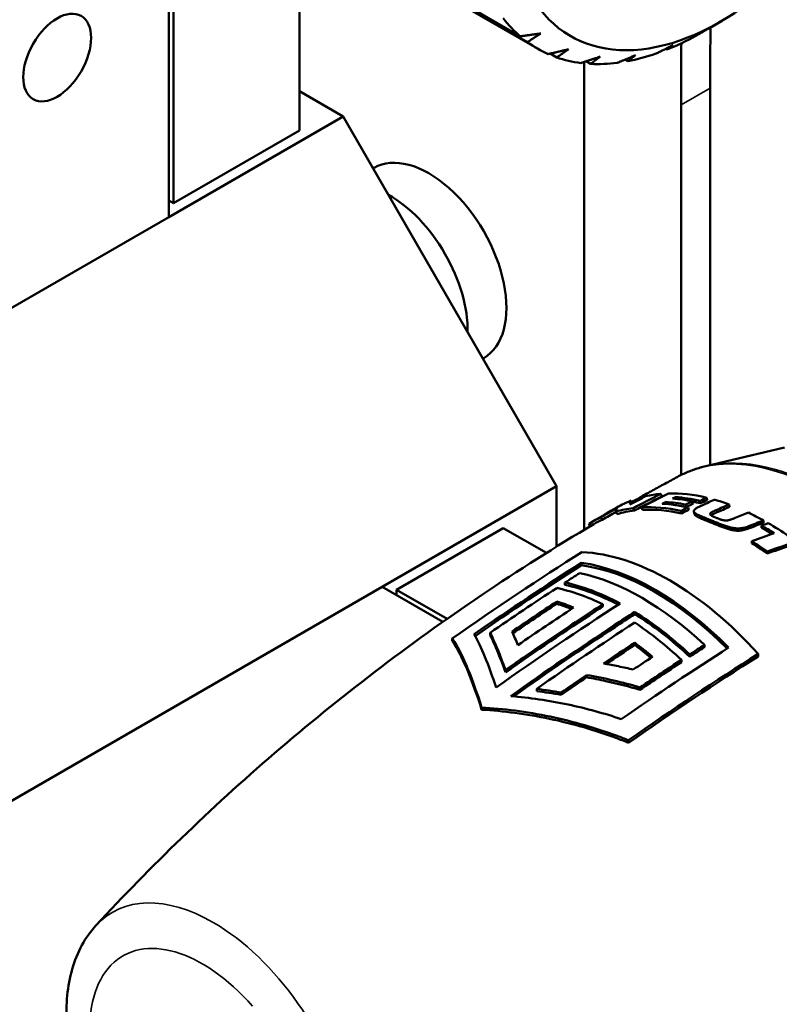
# Model space of a CAD drawing. Header units: millimetres. Extents: x 0 to 2239, y -60 to 841.
# Tile 89 of 151: x 1027 to 1041, y 194 to 212. Entities that reach past the tile are written whole.
import ezdxf

# ---------------------------------------------------------------- set-up
doc = ezdxf.new("R2010")
doc.units = ezdxf.units.MM
doc.layers.add('Sichtbar (ISO)', color=7, linetype='Continuous', lineweight=50)
doc.layers.add('Sichtbar schmal (ISO)', color=7, linetype='Continuous', lineweight=35)

msp = doc.modelspace()

# ---------------------------------------------------------------- linework, layer by layer
at = {"layer": 'Sichtbar (ISO)'}
for p, q in [((1036.4681, 211.9535), (1029.7506, 215.8319)), ((1029.8809, 215.7278), (1036.5984, 211.8494)), ((1030.0597, 215.6107), (1030.0597, 208.6584)), ((1030.0649, 215.6077), (1036.7824, 211.7293)), ((1030.1481, 208.9136), (1030.1481, 215.5597)), ((1032.4462, 210.2404), (1032.4462, 214.2328)), ((1040.1359, 212.2306), (1039.9591, 212.1285)), ((1039.1232, 211.7274), (1039.1457, 211.7144)), ((1037.0138, 211.6385), (1037.1337, 211.5692)), ((1038.3777, 211.5292), (1038.427, 211.5007)), ((1037.6346, 202.9622), (1037.6346, 211.4874)), ((1037.6686, 211.4985), (1037.7495, 211.4518)), ((1039.9327, 211.0113), (1039.9327, 204.1419)), ((1032.4462, 210.9548), (1033.2417, 210.4956)), ((1039.4023, 210.7051), (1039.4023, 203.9611)), ((1033.2417, 210.4956), (1030.0597, 208.6584)), ((1037.1307, 203.7595), (1033.2417, 210.4956)), ((1030.1481, 208.9136), (1032.4462, 210.2404)), ((1033.8026, 209.5566), (1033.7885, 209.5485)), ((1030.1481, 208.9136), (1030.0597, 208.9646)), ((1015.3872, 200.1873), (1030.0597, 208.6584)), ((1035.8026, 206.0925), (1035.7885, 206.0844)), ((1041.2866, 204.4592), (1039.8495, 204.1224)), ((1037.1307, 203.7595), (1033.9488, 201.9223)), ((1037.1307, 203.7595), (1037.1307, 202.6557)), ((1038.5135, 203.4491), (1038.491, 203.4936)), ((1039.0486, 203.5704), (1039.031, 203.616)), ((1039.1328, 203.4316), (1039.1207, 203.469)), ((1039.31, 203.5256), (1039.2998, 203.5582)), ((1039.6183, 203.4371), (1039.6072, 203.4822)), ((1039.7564, 203.4456), (1039.7462, 203.4906)), ((1039.878, 203.5026), (1039.8681, 203.5475)), ((1038.2371, 203.2497), (1038.2156, 203.2944)), ((1038.5484, 203.3126), (1038.5298, 203.3579)), ((1038.6958, 203.3256), (1038.6786, 203.371)), ((1039.408, 203.2616), (1039.3973, 203.3064)), ((1039.494, 203.3777), (1039.4827, 203.4228)), ((1039.5389, 203.3241), (1039.5284, 203.3689)), ((1039.6434, 203.251), (1039.6343, 203.2958)), ((1040.2851, 203.3791), (1040.2788, 203.4229)), ((1037.96, 203.1458), (1037.9359, 203.1896)), ((1040.9052, 203.0909), (1040.9046, 203.132)), ((1036.1585, 202.994), (1034.2139, 201.8713)), ((1036.9448, 202.54), (1036.1585, 202.994)), ((1037.7444, 203.0278), (1037.7191, 203.0693)), ((1040.866, 202.9984), (1040.8659, 203.0392)), ((1040.6907, 202.7134), (1040.6918, 202.7532)), ((1040.9685, 202.5283), (1040.9722, 202.5664)), ((1037.5846, 202.3612), (1037.5846, 202.3176)), ((1019.2763, 193.4512), (1033.9488, 201.9223)), ((1033.9488, 201.9223), (1035.0556, 201.2833)), ((1034.2139, 201.8713), (1034.2139, 201.7693)), ((1034.2139, 201.8713), (1035.1352, 201.3394)), ((1037.2841, 202.0006), (1037.2841, 201.9577)), ((1037.1324, 201.6554), (1037.1324, 201.6133)), ((1037.9728, 201.6058), (1037.9728, 201.5648)), ((1038.5565, 201.4659), (1038.5565, 201.425)), ((1035.2289, 200.9819), (1035.2289, 200.9362)), ((1035.9197, 201.0865), (1035.9197, 201.0434)), ((1038.5547, 200.9056), (1038.5547, 200.8642)), ((1039.8268, 200.8647), (1039.8268, 200.8219)), ((1039.4061, 200.5921), (1039.4061, 200.5492)), ((1039.5578, 200.691), (1039.5578, 200.6481)), ((1040.8054, 200.7008), (1040.8054, 200.6557)), ((1036.1986, 200.4067), (1036.1986, 200.3655)), ((1037.6767, 200.316), (1037.6767, 200.2745)), ((1036.7679, 200.0636), (1036.7679, 200.0224)), ((1038.6509, 200.0896), (1038.6509, 200.0466)), ((1037.2146, 199.9968), (1037.2146, 199.9553)), ((1035.7645, 199.725), (1035.7645, 199.6839)), ((1038.443, 199.1262), (1038.443, 199.0805))]:
    msp.add_line(p, q, dxfattribs=at)
for centre, major_axis, ratio, start_param, end_param in [((1040.1359, 216.7213), (-2.75, -4.7631), 0.5773503, 3.1258049, 7.8697694), ((1039.7824, 216.9255), (-3, -5.1962), 0.5773503, 6.0452828, 6.1720283), ((1039.7824, 216.9255), (-3, -5.1962), 0.5773503, 0.6347621, 0.7615076), ((1039.7824, 216.9255), (-3, -5.1962), 0.5773503, 6.2198157, 6.3465612), ((1039.7824, 216.9255), (-3, -5.1962), 0.5773503, 0.1111634, 0.2379088), ((1039.7824, 216.9255), (-3, -5.1962), 0.5773503, 0.4602292, 0.5869747), ((1039.7824, 216.9255), (-3, -5.1962), 0.5773503, 0.2856963, 0.4124417), ((1034.8026, 207.8246), (1, -1.7321), 0.5773503, 0, 3.1415927), ((1034.0955, 207.4163), (1, -1.7321), 0.5773503, 0.765593, 2.3759997), ((1040.9609, 198.6218), (-2.7304, 4.7481), 0.5773974, 6.1921677, 6.2831814), ((1046.2917, 169.7513), (19.6477, 34.7495), 0.7604302, 0.8703243, 0.8792241), ((1045.8309, 169.2349), (-20.9337, -34.7737), 0.7548039, 4.0187915, 4.0340629), ((1045.8874, 169.0959), (20.8435, 34.9072), 0.7551899, 0.8739556, 0.8891839), ((1044.6576, 167.0432), (23.2108, 37.0534), 0.7183327, 0.8731736, 0.8872749), ((1040.9607, 198.6222), (-2.7304, 4.7476), 0.5776, 6.0219997, 6.1068947), ((1040.7239, 198.4849), (-2.7643, 4.7279), 0.5757376, 5.8157614, 5.916098), ((1040.9607, 198.6222), (-2.7308, 4.7473), 0.5777996, 5.7862027, 5.9810106), ((1040.8217, 198.5412), (-2.7508, 4.7365), 0.5765886, 5.812859, 5.9132055), ((1040.8652, 198.5667), (-2.7447, 4.7398), 0.5770163, 5.7889903, 5.911925), ((1043.6309, 165.6732), (-25.7573, -37.4729), 0.704168, 4.0242491, 4.0276468), ((1040.8652, 198.5667), (-2.7196, 4.6966), 0.5770163, 5.788991, 5.8294289), ((1043.1321, 165.1759), (26.7065, 37.6442), 0.6959885, 0.8785832, 0.8856512), ((1043.444, 165.4326), (-26.2012, -37.5734), 0.7011374, 4.0206618, 4.0239569), ((1043.4815, 165.3264), (26.1274, 37.672), 0.7012613, 0.8770045, 0.8802932), ((1040.9607, 198.6222), (2.7315, -4.747), 0.5779715, 2.5354548, 2.6071327), ((1046.4658, 171.2663), (-17.6557, -33.7242), 0.7637819, 4.0094858, 4.0191474), ((1046.5427, 171.1045), (17.5576, 33.8767), 0.7645024, 0.8651111, 0.8736264), ((1040.5708, 198.3963), (-2.7885, 4.7121), 0.5759339, 6.0363824, 6.1343315), ((1040.5709, 198.396), (-2.7633, 4.6694), 0.5759339, 6.0363849, 6.1343274), ((1040.5705, 198.3969), (-2.7855, 4.7131), 0.5745628, 5.7904705, 5.9923472), ((1040.5705, 198.3969), (-2.76, 4.67), 0.5745628, 5.7904705, 5.9923472), ((1043.43, 165.6359), (-26.011, -37.3427), 0.7018125, 4.0290879, 4.0326594), ((1043.4728, 165.524), (25.933, 37.448), 0.7020379, 0.885297, 0.8888614), ((1043.6743, 165.5601), (25.6788, 37.5784), 0.7044032, 0.8804232, 0.883814), ((1042.897, 167.8557), (-26.0658, -33.8173), 0.7117325, 4.0406642, 4.0473832), ((1042.9159, 167.759), (26.014, 33.9143), 0.7114223, 0.8972224, 0.9039265), ((1041.924, 167.8581), (27.1241, 33.2182), 0.6959879, 0.9013249, 0.9080587), ((1040.9607, 198.6222), (2.7323, -4.7465), 0.5781199, 2.3728147, 2.4445558), ((1040.5705, 198.3969), (-2.7891, 4.7109), 0.5772562, 6.2278876, 6.3063628), ((1040.5705, 198.3969), (-2.7636, 4.6679), 0.5772562, 6.2278875, 6.283189), ((1041.1518, 168.9654), (-27.3881, -31.4192), 0.6880928, 4.0512468, 4.0591402), ((1041.1546, 168.8838), (27.3588, 31.5063), 0.6874132, 0.9083336, 0.9162088), ((1040.8698, 198.5698), (2.7424, -4.7405), 0.5767696, 2.2964864, 2.3556907), ((1040.8698, 198.5695), (-2.7176, 4.6976), 0.5767696, 5.448237, 5.4972808), ((1040.9607, 198.6222), (2.7332, -4.746), 0.578244, 2.1601849, 2.3510694), ((1040.2725, 170.2214), (27.5563, 29.4294), 0.6774463, 0.9202871, 0.9321463), ((1040.5705, 198.397), (-2.771, 4.7216), 0.5717746, 5.3807508, 5.4534146), ((1040.5705, 198.3965), (-2.7459, 4.679), 0.5717766, 5.3807559, 5.4534123), ((1039.403, 170.376), (28.1583, 28.8879), 0.6593197, 0.9181817, 0.9300173), ((1039.4104, 170.4477), (-28.1707, -28.805), 0.6602569, 4.0607251, 4.0725903), ((1039.1984, 197.6047), (-2.7135, 4.7), 0.5773503, 5.0656828, 5.9298915), ((1038.9293, 197.4494), (2.7051, -4.6853), 0.5773503, 1.9988795, 2.7153845), ((1038.9293, 197.4494), (-2.68, 4.642), 0.5773503, 5.1444582, 5.860486), ((1039.7598, 157.8844), (-27.9449, -48.4031), 0.5773581, 3.9828372, 3.9896571), ((1038.6942, 197.3137), (-2.6967, 4.6708), 0.5773503, 5.1962519, 5.8016533), ((1038.2735, 197.0708), (-2.6793, 4.6407), 0.5773503, 5.5772295, 5.8036887), ((1038.4252, 197.1583), (2.6859, -4.6521), 0.5773503, 2.3924565, 2.6613181), ((1038.4252, 197.1583), (-2.6609, 4.6087), 0.5773503, 5.5436409, 5.8058708), ((1040.7695, 155.2014), (-29.3563, -50.8464), 0.5773491, 3.9868151, 4.041447), ((1040.0243, 156.9526), (28.4695, 49.3122), 0.5773611, 0.8572596, 0.8775158), ((1040.0242, 156.9681), (28.4355, 49.2518), 0.5773503, 0.85737, 0.8772851), ((1040.3405, 155.9799), (-28.9997, -50.2302), 0.5773585, 3.9977025, 4.0225647), ((1038.0044, 196.9154), (2.6666, -4.6187), 0.5773503, 2.5058669, 2.5895485), ((1038.0044, 196.9154), (-2.6415, 4.5752), 0.5773503, 5.6595234, 5.7333967), ((1038.4252, 197.1583), (2.6859, -4.6521), 0.5773503, 2.0534121, 2.3216089), ((1038.4252, 197.1583), (-2.6609, 4.6087), 0.5773503, 5.1920631, 5.4628759), ((1041.1875, 155.0685), (-29.2835, -50.7206), 0.5773506, 3.9906059, 4.0339137), ((1038.2735, 197.0708), (-2.6793, 4.6407), 0.5773503, 5.1942332, 5.423492), ((1041.456, 155.2984), (29.0231, 50.2744), 0.5773838, 0.8560591, 0.8699252), ((1041.4516, 155.341), (28.9738, 50.1842), 0.5773503, 0.8561553, 0.8688559), ((1038.0044, 196.9154), (2.6666, -4.6187), 0.5773503, 2.1225514, 2.2097449), ((1038.0044, 196.9154), (-2.6415, 4.5752), 0.5773503, 5.269545, 5.349938), ((1042.0336, 156.5395), (27.9664, 48.4404), 0.5773586, 0.8412036, 0.8480182), ((1041.7726, 155.9126), (-28.489, -49.3479), 0.5773733, 3.998852, 4.0075468), ((1041.44, 155.3607), (28.9983, 50.2061), 0.5772063, 0.8776519, 0.8889774), ((1036.7292, 194.2584), (6.7077, -2.3749), 0.7999375, 1.7771075, 1.8412498)]:
    msp.add_ellipse(centre, major_axis=major_axis, ratio=ratio, start_param=start_param, end_param=end_param, dxfattribs=at)
msp.add_ellipse((1028.0267, 211.5672), major_axis=(-0.4375, -0.7578), ratio=0.5773503, dxfattribs=at)
for points, weights in [([(1039.9591, 212.1285), (1039.8236, 212.0503), (1039.681, 211.9694)], [1.01237779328, 1.01319210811, 1.01340354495]), ([(1036.8445, 212.0074), (1036.6609, 211.9807), (1036.4681, 211.9535)], [1.04577024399, 1.05170629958, 1.05704636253]), ([(1036.5984, 211.8494), (1036.7247, 211.9297), (1036.8445, 212.0074)], [1.05704636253, 1.05170629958, 1.04577024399]), ([(1037.3457, 211.718), (1037.1666, 211.6746), (1036.9784, 211.6301)], [1.04577024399, 1.05170629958, 1.05704636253]), ([(1037.1337, 211.5692), (1037.2426, 211.6449), (1037.3457, 211.718)], [1.05704636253, 1.05170629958, 1.04577024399]), ([(1039.2532, 211.7923), (1039.1035, 211.7173), (1038.9461, 211.6398)], [1.04577024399, 1.05170629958, 1.05704636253]), ([(1039.1457, 211.7144), (1039.2012, 211.7538), (1039.2532, 211.7923)], [1.02021547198, 1.01922126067, 1.01762181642]), ([(1037.9263, 211.5838), (1037.7544, 211.5266), (1037.5739, 211.4675)], [1.04577024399, 1.05170629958, 1.05704636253]), ([(1037.7495, 211.4518), (1037.8403, 211.5189), (1037.9263, 211.5838)], [1.05704636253, 1.05170629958, 1.04577024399]), ([(1038.5686, 211.6088), (1038.4067, 211.5409), (1038.2365, 211.4708)], [1.04577024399, 1.05170629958, 1.05704636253]), ([(1038.427, 211.5007), (1038.4999, 211.5556), (1038.5686, 211.6088)], [1.05704636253, 1.05170629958, 1.04577024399])]:
    msp.add_rational_spline(points, weights, degree=2, dxfattribs=at)
for points in [[(1039.9327, 211.0113), (1039.9327, 211.3795), (1039.9324, 211.748), (1039.9351, 212.1146)], [(1039.4049, 211.828), (1039.402, 211.4549), (1039.4023, 211.0799), (1039.4023, 210.7051)], [(1037.7814, 203.1078), (1037.9305, 203.1961), (1038.0802, 203.2835), (1038.2305, 203.3699)], [(1038.5106, 203.4433), (1038.5115, 203.4453), (1038.5125, 203.4472), (1038.5135, 203.4491)], [(1039.4458, 203.3865), (1039.4618, 203.3837), (1039.4778, 203.3808), (1039.494, 203.3777)], [(1037.5913, 202.5565), (1036.8178, 202.0684), (1036.0233, 201.5406), (1035.2289, 200.9819)], [(1035.6277, 201.0587), (1036.2855, 201.5154), (1036.9414, 201.9511), (1037.5846, 202.3612)], [(1035.6453, 201.0268), (1036.2971, 201.4793), (1036.9471, 201.911), (1037.5846, 202.3176)], [(1040.2673, 200.8152), (1039.6242, 200.405), (1038.9683, 199.9696), (1038.3104, 199.5128)], [(1039.8268, 200.8219), (1039.7373, 200.7643), (1039.6477, 200.7063), (1039.5578, 200.6481)], [(1038.443, 199.1262), (1039.2375, 199.685), (1040.032, 200.2126), (1040.8054, 200.7008)], [(1038.443, 199.0805), (1039.2373, 199.6395), (1040.0319, 200.1675), (1040.8054, 200.6557)], [(1038.6509, 200.0466), (1038.9036, 200.2171), (1039.1555, 200.3849), (1039.4061, 200.5492)], [(1037.2146, 199.9553), (1037.3689, 200.0626), (1037.5229, 200.1691), (1037.6767, 200.2745)], [(1036.7679, 200.0224), (1036.9147, 200.004), (1037.0643, 199.9817), (1037.2146, 199.9553)]]:
    msp.add_open_spline(points, degree=3, dxfattribs=at)
for points, knots in [([(1039.3561, 203.9372), (1039.3869, 203.9537), (1039.4182, 203.9694), (1039.4817, 203.9991), (1039.5139, 204.0131), (1039.579, 204.0395), (1039.612, 204.0519), (1039.6786, 204.0749), (1039.7123, 204.0856), (1039.7804, 204.1053), (1039.8148, 204.1142), (1039.8495, 204.1224)], [0.80414771, 0.80414771, 0.80414771, 0.80414771, 0.83493458, 0.83493458, 0.86572145, 0.86572145, 0.89650832, 0.89650832, 0.92729519, 0.92729519, 0.95808206, 0.95808206, 0.95808206, 0.95808206]), ([(1039.3561, 203.9372), (1039.2821, 203.8976), (1039.2083, 203.8579), (1039.0608, 203.7778), (1038.9872, 203.7376), (1038.8402, 203.6566), (1038.7668, 203.6159), (1038.6302, 203.5396), (1038.567, 203.504), (1038.5038, 203.4683)], [5.479037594, 5.479037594, 5.479037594, 5.479037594, 5.482588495, 5.482588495, 5.486139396, 5.486139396, 5.489690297, 5.489690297, 5.492760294, 5.492760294, 5.492760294, 5.492760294]), ([(1038.491, 203.4936), (1038.4859, 203.4836), (1038.4815, 203.4726), (1038.474, 203.4484), (1038.471, 203.4351), (1038.4686, 203.4207)], [0.00000086, 0.00000086, 0.00000086, 0.00000086, 0.05311507, 0.05311507, 0.106226, 0.106226, 0.106226, 0.106226]), ([(1039.1207, 203.469), (1039.1101, 203.4637), (1039.0995, 203.4584), (1039.0782, 203.4477), (1039.0676, 203.4423), (1039.0569, 203.437)], [0.000005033, 0.000005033, 0.000005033, 0.000005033, 0.00797415, 0.00797415, 0.015943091, 0.015943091, 0.015943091, 0.015943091]), ([(1039.2998, 203.5582), (1039.2906, 203.5536), (1039.2814, 203.549), (1039.2629, 203.5399), (1039.2537, 203.5353), (1039.2445, 203.5307)], [0.000006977, 0.000006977, 0.000006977, 0.000006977, 0.006902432, 0.006902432, 0.013799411, 0.013799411, 0.013799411, 0.013799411]), ([(1038.2156, 203.2944), (1038.2157, 203.3073), (1038.2166, 203.3188), (1038.2203, 203.3392), (1038.223, 203.348), (1038.2266, 203.3555)], [0.00000046, 0.00000046, 0.00000046, 0.00000046, 0.05726828, 0.05726828, 0.11453073, 0.11453073, 0.11453073, 0.11453073]), ([(1039.0569, 203.437), (1039.1335, 203.4327), (1039.2111, 203.4248), (1039.3684, 203.4021), (1039.448, 203.3873), (1039.5284, 203.3689)], [-0.14253355, -0.14253355, -0.14253355, -0.14253355, -0.07126927, -0.07126927, -0.000001, -0.000001, -0.000001, -0.000001]), ([(1039.9521, 203.1327), (1039.9416, 203.1369), (1039.9313, 203.141), (1039.9213, 203.145), (1039.9112, 203.1491), (1039.9015, 203.1529), (1039.8919, 203.1568), (1039.8824, 203.1606), (1039.8731, 203.1643), (1039.864, 203.1679), (1039.8549, 203.1715), (1039.8461, 203.175), (1039.8375, 203.1785), (1039.8289, 203.182), (1039.8205, 203.1854), (1039.8123, 203.1887), (1039.8041, 203.1921), (1039.7961, 203.1953), (1039.7883, 203.1986), (1039.7806, 203.2018), (1039.773, 203.205), (1039.7657, 203.2081), (1039.7583, 203.2113), (1039.7512, 203.2144), (1039.7444, 203.2174), (1039.7376, 203.2205), (1039.731, 203.2235), (1039.7247, 203.2264), (1039.7184, 203.2294), (1039.7124, 203.2323), (1039.7067, 203.2351), (1039.701, 203.238), (1039.6955, 203.2408), (1039.6903, 203.2437), (1039.6851, 203.2466), (1039.6802, 203.2494), (1039.6755, 203.2523), (1039.6708, 203.2553), (1039.6663, 203.2582), (1039.6621, 203.2613), (1039.6579, 203.2644), (1039.6539, 203.2675), (1039.6504, 203.2708), (1039.6469, 203.2741), (1039.6437, 203.2775), (1039.6412, 203.2811), (1039.6386, 203.2846), (1039.6366, 203.2883), (1039.6353, 203.2922), (1039.634, 203.2961), (1039.6335, 203.3001), (1039.634, 203.3043), (1039.6344, 203.3085), (1039.636, 203.3128), (1039.6384, 203.3172), (1039.6408, 203.3215), (1039.644, 203.3258), (1039.6481, 203.3301), (1039.6521, 203.3344), (1039.6569, 203.3387), (1039.6623, 203.3429), (1039.6677, 203.3471), (1039.6737, 203.3512), (1039.6801, 203.3552), (1039.6864, 203.3593), (1039.693, 203.3632), (1039.6999, 203.367), (1039.7068, 203.3709), (1039.714, 203.3746), (1039.7214, 203.3784), (1039.7288, 203.3821), (1039.7364, 203.3858), (1039.7442, 203.3894)], [0, 0, 0, 0, 0.0416667, 0.0416667, 0.0416667, 0.0833333, 0.0833333, 0.0833333, 0.125, 0.125, 0.125, 0.1666667, 0.1666667, 0.1666667, 0.2083333, 0.2083333, 0.2083333, 0.25, 0.25, 0.25, 0.2916667, 0.2916667, 0.2916667, 0.3333333, 0.3333333, 0.3333333, 0.375, 0.375, 0.375, 0.4166667, 0.4166667, 0.4166667, 0.4583333, 0.4583333, 0.4583333, 0.5, 0.5, 0.5, 0.5416667, 0.5416667, 0.5416667, 0.5833333, 0.5833333, 0.5833333, 0.625, 0.625, 0.625, 0.6666667, 0.6666667, 0.6666667, 0.7083333, 0.7083333, 0.7083333, 0.75, 0.75, 0.75, 0.7916667, 0.7916667, 0.7916667, 0.8333333, 0.8333333, 0.8333333, 0.875, 0.875, 0.875, 0.9166667, 0.9166667, 0.9166667, 0.9583333, 0.9583333, 0.9583333, 1, 1, 1, 1]), ([(1040.0412, 203.3218), (1040.0349, 203.3192), (1040.0289, 203.3165), (1040.023, 203.3139), (1040.0171, 203.3113), (1040.0113, 203.3087), (1040.0058, 203.3061), (1040.0002, 203.3035), (1039.9948, 203.301), (1039.9896, 203.2984), (1039.9844, 203.2959), (1039.9794, 203.2933), (1039.9747, 203.2908), (1039.9699, 203.2883), (1039.9654, 203.2857), (1039.9612, 203.2832), (1039.957, 203.2807), (1039.953, 203.2782), (1039.9494, 203.2756), (1039.9458, 203.2731), (1039.9425, 203.2705), (1039.9396, 203.2678), (1039.9368, 203.2652), (1039.9344, 203.2625), (1039.9327, 203.2598), (1039.9309, 203.2571), (1039.9298, 203.2544), (1039.9293, 203.2517), (1039.9289, 203.2491), (1039.9291, 203.2464), (1039.93, 203.2439), (1039.9308, 203.2414), (1039.9322, 203.239), (1039.9338, 203.2369), (1039.9355, 203.2348), (1039.9374, 203.2329), (1039.9395, 203.2311), (1039.9416, 203.2292), (1039.9439, 203.2275), (1039.9462, 203.2259), (1039.9486, 203.2242), (1039.951, 203.2227), (1039.9534, 203.2212), (1039.9559, 203.2197), (1039.9584, 203.2182), (1039.9609, 203.2168), (1039.9635, 203.2154), (1039.966, 203.2141), (1039.9686, 203.2128), (1039.9712, 203.2114), (1039.9737, 203.2102), (1039.9763, 203.2089), (1039.979, 203.2076), (1039.9816, 203.2064), (1039.9842, 203.2051), (1039.9868, 203.2039), (1039.9895, 203.2027), (1039.9922, 203.2015), (1039.9949, 203.2003), (1039.9975, 203.1991), (1040.0003, 203.1979), (1040.003, 203.1967), (1040.0057, 203.1955), (1040.0084, 203.1943), (1040.0112, 203.1932), (1040.0139, 203.192), (1040.0167, 203.1908), (1040.0195, 203.1896), (1040.0222, 203.1885), (1040.025, 203.1873), (1040.0278, 203.1861), (1040.0306, 203.185), (1040.0335, 203.1838), (1040.0363, 203.1826), (1040.0391, 203.1815), (1040.042, 203.1803), (1040.0448, 203.1792), (1040.0477, 203.178), (1040.0506, 203.1768)], [0, 0, 0, 0, 0.0384615, 0.0384615, 0.0384615, 0.0769231, 0.0769231, 0.0769231, 0.1153846, 0.1153846, 0.1153846, 0.1538462, 0.1538462, 0.1538462, 0.1923077, 0.1923077, 0.1923077, 0.2307692, 0.2307692, 0.2307692, 0.2692308, 0.2692308, 0.2692308, 0.3076923, 0.3076923, 0.3076923, 0.3461538, 0.3461538, 0.3461538, 0.3846154, 0.3846154, 0.3846154, 0.4230769, 0.4230769, 0.4230769, 0.4615385, 0.4615385, 0.4615385, 0.5, 0.5, 0.5, 0.5384615, 0.5384615, 0.5384615, 0.5769231, 0.5769231, 0.5769231, 0.6153846, 0.6153846, 0.6153846, 0.6538462, 0.6538462, 0.6538462, 0.6923077, 0.6923077, 0.6923077, 0.7307692, 0.7307692, 0.7307692, 0.7692308, 0.7692308, 0.7692308, 0.8076923, 0.8076923, 0.8076923, 0.8461538, 0.8461538, 0.8461538, 0.8846154, 0.8846154, 0.8846154, 0.9230769, 0.9230769, 0.9230769, 0.9615385, 0.9615385, 0.9615385, 1, 1, 1, 1]), ([(1039.9475, 203.225), (1039.9501, 203.2273), (1039.9531, 203.2296), (1039.9563, 203.2318), (1039.9599, 203.2343), (1039.9639, 203.2369), (1039.9681, 203.2394), (1039.9723, 203.2419), (1039.9768, 203.2444), (1039.9816, 203.2469), (1039.9863, 203.2495), (1039.9913, 203.252), (1039.9965, 203.2545), (1040.0017, 203.2571), (1040.007, 203.2597), (1040.0126, 203.2622), (1040.0181, 203.2648), (1040.0239, 203.2674), (1040.0298, 203.27), (1040.0356, 203.2727), (1040.0417, 203.2753), (1040.0479, 203.278)], [0.74146759, 0.74146759, 0.74146759, 0.74146759, 0.77458454, 0.77458454, 0.77458454, 0.81215378, 0.81215378, 0.81215378, 0.84972303, 0.84972303, 0.84972303, 0.88729227, 0.88729227, 0.88729227, 0.92486151, 0.92486151, 0.92486151, 0.96243076, 0.96243076, 0.96243076, 1, 1, 1, 1]), ([(1039.6434, 203.251), (1039.6436, 203.2499), (1039.6439, 203.2488), (1039.6443, 203.2478), (1039.6455, 203.2439), (1039.6475, 203.2402), (1039.65, 203.2367), (1039.6525, 203.2331), (1039.6556, 203.2297), (1039.6591, 203.2265), (1039.6626, 203.2232), (1039.6664, 203.2201), (1039.6706, 203.217), (1039.6748, 203.214), (1039.6792, 203.211), (1039.6838, 203.2081), (1039.6885, 203.2052), (1039.6934, 203.2024), (1039.6985, 203.1995), (1039.7037, 203.1967), (1039.7091, 203.1939), (1039.7147, 203.191), (1039.7204, 203.1882), (1039.7263, 203.1853), (1039.7325, 203.1824), (1039.7387, 203.1794), (1039.7452, 203.1764), (1039.752, 203.1734), (1039.7588, 203.1704), (1039.7658, 203.1673), (1039.7731, 203.1642), (1039.7803, 203.1611), (1039.7878, 203.1579), (1039.7955, 203.1547), (1039.8032, 203.1515), (1039.8111, 203.1483), (1039.8192, 203.145), (1039.8273, 203.1417), (1039.8356, 203.1383), (1039.8442, 203.1349), (1039.8527, 203.1314), (1039.8615, 203.1279), (1039.8705, 203.1243), (1039.8795, 203.1207), (1039.8887, 203.1171), (1039.8981, 203.1133), (1039.9076, 203.1095), (1039.9173, 203.1057), (1039.9272, 203.1017), (1039.9371, 203.0977), (1039.9473, 203.0936), (1039.9578, 203.0895)], [0.32171393, 0.32171393, 0.32171393, 0.32171393, 0.33333333, 0.33333333, 0.33333333, 0.375, 0.375, 0.375, 0.41666667, 0.41666667, 0.41666667, 0.45833333, 0.45833333, 0.45833333, 0.5, 0.5, 0.5, 0.54166667, 0.54166667, 0.54166667, 0.58333333, 0.58333333, 0.58333333, 0.625, 0.625, 0.625, 0.66666667, 0.66666667, 0.66666667, 0.70833333, 0.70833333, 0.70833333, 0.75, 0.75, 0.75, 0.79166667, 0.79166667, 0.79166667, 0.83333333, 0.83333333, 0.83333333, 0.875, 0.875, 0.875, 0.91666667, 0.91666667, 0.91666667, 0.95833333, 0.95833333, 0.95833333, 1, 1, 1, 1]), ([(1040.6292, 203.0266), (1040.6166, 203.0215), (1040.6035, 203.0169), (1040.5901, 203.0126), (1040.5767, 203.0083), (1040.5629, 203.0043), (1040.5487, 203.0008), (1040.5345, 202.9973), (1040.5199, 202.9943), (1040.5048, 202.992), (1040.4898, 202.9897), (1040.4743, 202.9881), (1040.459, 202.9874), (1040.4436, 202.9866), (1040.4284, 202.9867), (1040.4134, 202.9875), (1040.3984, 202.9883), (1040.3836, 202.9897), (1040.3693, 202.9917), (1040.355, 202.9937), (1040.3411, 202.9963), (1040.3274, 202.9992), (1040.3138, 203.0021), (1040.3004, 203.0054), (1040.2873, 203.0089), (1040.2741, 203.0124), (1040.2612, 203.0162), (1040.2484, 203.0202), (1040.2356, 203.0241), (1040.223, 203.0283), (1040.2106, 203.0325), (1040.1982, 203.0367), (1040.186, 203.0411), (1040.174, 203.0454), (1040.162, 203.0498), (1040.1501, 203.0542), (1040.1383, 203.0587), (1040.1265, 203.0632), (1040.1148, 203.0678), (1040.103, 203.0724), (1040.0912, 203.077), (1040.0793, 203.0817), (1040.0672, 203.0865), (1040.0552, 203.0913), (1040.043, 203.0961), (1040.0306, 203.1011), (1040.0181, 203.1062), (1040.0054, 203.1113), (1039.9923, 203.1166), (1039.9792, 203.1218), (1039.9658, 203.1272), (1039.9521, 203.1327)], [0, 0, 0, 0, 0.0588235, 0.0588235, 0.0588235, 0.1176471, 0.1176471, 0.1176471, 0.1764706, 0.1764706, 0.1764706, 0.2352941, 0.2352941, 0.2352941, 0.2941176, 0.2941176, 0.2941176, 0.3529412, 0.3529412, 0.3529412, 0.4117647, 0.4117647, 0.4117647, 0.4705882, 0.4705882, 0.4705882, 0.5294118, 0.5294118, 0.5294118, 0.5882353, 0.5882353, 0.5882353, 0.6470588, 0.6470588, 0.6470588, 0.7058824, 0.7058824, 0.7058824, 0.7647059, 0.7647059, 0.7647059, 0.8235294, 0.8235294, 0.8235294, 0.8823529, 0.8823529, 0.8823529, 0.9411765, 0.9411765, 0.9411765, 1, 1, 1, 1]), ([(1040.0506, 203.1768), (1040.0589, 203.1734), (1040.0669, 203.1702), (1040.0746, 203.1672), (1040.0822, 203.1642), (1040.0895, 203.1615), (1040.0965, 203.1589), (1040.1036, 203.1563), (1040.1104, 203.1538), (1040.1171, 203.1515), (1040.1238, 203.1493), (1040.1304, 203.1471), (1040.137, 203.1452), (1040.1436, 203.1432), (1040.1502, 203.1414), (1040.157, 203.1398), (1040.1637, 203.1382), (1040.1706, 203.1367), (1040.1779, 203.1355), (1040.1851, 203.1343), (1040.1927, 203.1333), (1040.2006, 203.1328), (1040.2084, 203.1322), (1040.2165, 203.1321), (1040.2246, 203.1324), (1040.2328, 203.1327), (1040.241, 203.1335), (1040.249, 203.1347), (1040.2571, 203.1358), (1040.265, 203.1373), (1040.2726, 203.139), (1040.2803, 203.1407), (1040.2877, 203.1427), (1040.295, 203.1448), (1040.3023, 203.1469), (1040.3096, 203.1492), (1040.3169, 203.1516), (1040.3242, 203.154), (1040.3315, 203.1566), (1040.339, 203.1594), (1040.3465, 203.1621), (1040.3543, 203.1651), (1040.3623, 203.1682), (1040.3704, 203.1713), (1040.3788, 203.1747), (1040.3875, 203.1783)], [0, 0, 0, 0, 0.0666667, 0.0666667, 0.0666667, 0.1333333, 0.1333333, 0.1333333, 0.2, 0.2, 0.2, 0.2666667, 0.2666667, 0.2666667, 0.3333333, 0.3333333, 0.3333333, 0.4, 0.4, 0.4, 0.4666667, 0.4666667, 0.4666667, 0.5333333, 0.5333333, 0.5333333, 0.6, 0.6, 0.6, 0.6666667, 0.6666667, 0.6666667, 0.7333333, 0.7333333, 0.7333333, 0.8, 0.8, 0.8, 0.8666667, 0.8666667, 0.8666667, 0.9333333, 0.9333333, 0.9333333, 1, 1, 1, 1]), ([(1037.8068, 203.0648), (1037.1123, 202.6536), (1036.4304, 202.222), (1035.0992, 201.3238), (1034.45, 200.857), (1033.1902, 199.8946), (1032.5798, 199.399), (1031.4025, 198.386), (1030.8357, 197.8687), (1029.7493, 196.8197), (1029.2296, 196.288), (1028.7345, 195.753)], [5.50411552, 5.50411552, 5.50411552, 5.50411552, 5.53826297, 5.53826297, 5.57241043, 5.57241043, 5.60655788, 5.60655788, 5.64070533, 5.64070533, 5.67485279, 5.67485279, 5.67485279, 5.67485279]), ([(1039.9578, 203.0895), (1039.9713, 203.084), (1039.9846, 203.0787), (1039.9976, 203.0734), (1040.0105, 203.0682), (1040.0231, 203.0631), (1040.0355, 203.0582), (1040.0478, 203.0532), (1040.0599, 203.0484), (1040.0718, 203.0437), (1040.0838, 203.0389), (1040.0956, 203.0343), (1040.1073, 203.0297), (1040.119, 203.0251), (1040.1306, 203.0206), (1040.1423, 203.0162), (1040.154, 203.0117), (1040.1658, 203.0074), (1040.1777, 203.003), (1040.1896, 202.9987), (1040.2017, 202.9944), (1040.214, 202.9902), (1040.2263, 202.9861), (1040.2388, 202.982), (1040.2515, 202.978), (1040.2642, 202.9741), (1040.277, 202.9704), (1040.2901, 202.9669), (1040.3031, 202.9634), (1040.3164, 202.9602), (1040.33, 202.9573), (1040.3435, 202.9545), (1040.3573, 202.952), (1040.3716, 202.95), (1040.3858, 202.9481), (1040.4004, 202.9466), (1040.4153, 202.9459), (1040.4302, 202.9452), (1040.4454, 202.9451), (1040.4607, 202.9459), (1040.476, 202.9467), (1040.4914, 202.9483), (1040.5064, 202.9506), (1040.5213, 202.9529), (1040.5359, 202.9559), (1040.5501, 202.9594), (1040.5642, 202.9629), (1040.578, 202.9669), (1040.5913, 202.9713), (1040.6047, 202.9756), (1040.6177, 202.9802), (1040.6304, 202.9853)], [0, 0, 0, 0, 0.0588235, 0.0588235, 0.0588235, 0.1176471, 0.1176471, 0.1176471, 0.1764706, 0.1764706, 0.1764706, 0.2352941, 0.2352941, 0.2352941, 0.2941176, 0.2941176, 0.2941176, 0.3529412, 0.3529412, 0.3529412, 0.4117647, 0.4117647, 0.4117647, 0.4705882, 0.4705882, 0.4705882, 0.5294118, 0.5294118, 0.5294118, 0.5882353, 0.5882353, 0.5882353, 0.6470588, 0.6470588, 0.6470588, 0.7058824, 0.7058824, 0.7058824, 0.7647059, 0.7647059, 0.7647059, 0.8235294, 0.8235294, 0.8235294, 0.8823529, 0.8823529, 0.8823529, 0.9411765, 0.9411765, 0.9411765, 1, 1, 1, 1]), ([(1040.8659, 203.0392), (1040.8863, 203.0468), (1040.9068, 203.0543), (1040.9476, 203.0692), (1040.968, 203.0767), (1040.9884, 203.0841)], [0.000001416, 0.000001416, 0.000001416, 0.000001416, 0.01452291, 0.01452291, 0.029044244, 0.029044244, 0.029044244, 0.029044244]), ([(1037.1324, 201.9017), (1036.93, 201.7693), (1036.7278, 201.6352), (1036.3235, 201.3634), (1036.1215, 201.2258), (1035.9197, 201.0865)], [-0.34416531, -0.34416531, -0.34416531, -0.34416531, -0.17208338, -0.17208338, -0.00000182, -0.00000182, -0.00000182, -0.00000182]), ([(1036.1986, 200.4067), (1036.4937, 200.6135), (1036.7892, 200.8169), (1037.3806, 201.2167), (1037.6766, 201.413), (1037.9728, 201.6058)], [-0.50366813, -0.50366813, -0.50366813, -0.50366813, -0.25183488, -0.25183488, -0.000001, -0.000001, -0.000001, -0.000001]), ([(1036.1986, 200.3655), (1036.7478, 200.7503), (1037.2952, 201.1213), (1037.882, 201.5056), (1037.9274, 201.5352), (1037.9728, 201.5648)], [-5.81249891, -5.81249891, -5.81249891, -5.81249891, -5.38296237, -5.38296237, -5.34688879, -5.34688879, -5.34688879, -5.34688879]), ([(1036.2973, 199.9337), (1036.9292, 200.3823), (1037.5596, 200.813), (1038.3074, 201.3042), (1038.4321, 201.3855), (1038.5565, 201.4659)], [-6.0124692, -6.0124692, -6.0124692, -6.0124692, -5.51822151, -5.51822151, -5.41896769, -5.41896769, -5.41896769, -5.41896769]), ([(1036.3487, 199.9291), (1036.968, 200.3678), (1037.5857, 200.7893), (1038.3164, 201.2692), (1038.4366, 201.3475), (1038.5565, 201.425)], [-5.97404437, -5.97404437, -5.97404437, -5.97404437, -5.48971187, -5.48971187, -5.39407194, -5.39407194, -5.39407194, -5.39407194]), ([(1035.2289, 200.9819), (1035.2428, 200.9616), (1035.2567, 200.9404), (1035.3454, 200.7977), (1035.4296, 200.6296), (1035.6, 200.2176), (1035.6862, 199.9738), (1035.7645, 199.725)], [1.19991238, 1.19991238, 1.19991238, 1.19991238, 1.24365615, 1.24365615, 1.48394782, 1.48394782, 1.7242395, 1.7242395, 1.7242395, 1.7242395]), ([(1036.0282, 200.0888), (1035.9623, 200.2885), (1035.8924, 200.4808), (1035.756, 200.81), (1035.6895, 200.9483), (1035.6277, 201.0587)], [-1.69019731, -1.69019731, -1.69019731, -1.69019731, -1.49368407, -1.49368407, -1.30346398, -1.30346398, -1.30346398, -1.30346398]), ([(1035.9197, 201.0865), (1035.9655, 200.995), (1036.0118, 200.892), (1036.105, 200.6649), (1036.1518, 200.5407), (1036.1986, 200.4067)], [-0.28811149, -0.28811149, -0.28811149, -0.28811149, -0.1440548, -0.1440548, -0.00000374, -0.00000374, -0.00000374, -0.00000374]), ([(1035.9197, 201.0434), (1035.9617, 200.9596), (1036.005, 200.865), (1036.0988, 200.6397), (1036.1495, 200.5057), (1036.1986, 200.3655)], [-5.21516048, -5.21516048, -5.21516048, -5.21516048, -5.09157245, -5.09157245, -4.94894034, -4.94894034, -4.94894034, -4.94894034]), ([(1036.426, 200.8615), (1036.4082, 200.9055), (1036.3904, 200.9482), (1036.3549, 201.0308), (1036.3372, 201.0706), (1036.3196, 201.109)], [-0.10548683, -0.10548683, -0.10548683, -0.10548683, -0.05274396, -0.05274396, -0.000001, -0.000001, -0.000001, -0.000001]), ([(1035.2289, 200.9362), (1035.2445, 200.9138), (1035.26, 200.8902), (1035.3496, 200.7461), (1035.433, 200.5796), (1035.6017, 200.1716), (1035.687, 199.9302), (1035.7645, 199.6839)], [-5.28346637, -5.28346637, -5.28346637, -5.28346637, -5.23461555, -5.23461555, -4.9967107, -4.9967107, -4.75880584, -4.75880584, -4.75880584, -4.75880584]), ([(1038.6509, 200.0896), (1038.7767, 200.1747), (1038.9025, 200.2591), (1039.1542, 200.4266), (1039.2801, 200.5097), (1039.4061, 200.5921)], [-0.21422282, -0.21422282, -0.21422282, -0.21422282, -0.10711188, -0.10711188, -0.000001, -0.000001, -0.000001, -0.000001]), ([(1038.5282, 200.415), (1038.4385, 200.4365), (1038.3485, 200.4566), (1038.1682, 200.4939), (1038.0778, 200.5112), (1037.9873, 200.527)], [-0.11094165, -0.11094165, -0.11094165, -0.11094165, -0.05547127, -0.05547127, -0.000001, -0.000001, -0.000001, -0.000001]), ([(1037.6767, 200.316), (1037.8408, 200.2875), (1038.0044, 200.2543), (1038.3294, 200.1788), (1038.4908, 200.1365), (1038.6509, 200.0896)], [-0.20071718, -0.20071718, -0.20071718, -0.20071718, -0.10016251, -0.10016251, -0.00000189, -0.00000189, -0.00000189, -0.00000189]), ([(1037.6767, 200.2745), (1037.7945, 200.2538), (1037.9128, 200.2308), (1038.2402, 200.1596), (1038.4485, 200.1059), (1038.6509, 200.0466)], [-1.56424813, -1.56424813, -1.56424813, -1.56424813, -1.49772244, -1.49772244, -1.37943619, -1.37943619, -1.37943619, -1.37943619]), ([(1038.3104, 199.5128), (1038.0025, 199.6162), (1037.6725, 199.7077), (1036.9873, 199.8529), (1036.6318, 199.9042), (1036.2973, 199.9337)], [-5.29261656, -5.29261656, -5.29261656, -5.29261656, -5.10470004, -5.10470004, -4.90603326, -4.90603326, -4.90603326, -4.90603326]), ([(1035.7645, 199.725), (1036.1563, 199.7023), (1036.5871, 199.6477), (1037.4391, 199.4694), (1037.8603, 199.3457), (1038.304, 199.181), (1038.3732, 199.1542), (1038.443, 199.1262)], [4.80660492, 4.80660492, 4.80660492, 4.80660492, 5.0468966, 5.0468966, 5.28718827, 5.28718827, 5.33093204, 5.33093204, 5.33093204, 5.33093204]), ([(1035.7645, 199.6839), (1036.1524, 199.6614), (1036.579, 199.6074), (1037.4225, 199.4309), (1037.8395, 199.3085), (1038.2875, 199.1423), (1038.3649, 199.1122), (1038.443, 199.0805)], [-1.70724149, -1.70724149, -1.70724149, -1.70724149, -1.46933663, -1.46933663, -1.23143177, -1.23143177, -1.18258096, -1.18258096, -1.18258096, -1.18258096]), ([(1032.3627, 189.4686), (1032.1248, 189.4147), (1031.8754, 189.4134), (1031.3396, 189.5043), (1031.0528, 189.6115), (1030.473, 189.9295), (1030.181, 190.1491), (1029.636, 190.6699), (1029.3832, 190.9712), (1028.94, 191.6229), (1028.7492, 191.9727), (1028.4455, 192.6907), (1028.3326, 193.0588), (1028.1984, 193.7843), (1028.1777, 194.1415), (1028.2439, 194.809), (1028.3296, 195.121), (1028.5492, 195.5241), (1028.6347, 195.6452), (1028.7345, 195.753)], [4.1040717, 4.1040717, 4.1040717, 4.1040717, 4.3730862, 4.3730862, 4.6872876, 4.6872876, 5.0290439, 5.0290439, 5.3706958, 5.3706958, 5.709358, 5.709358, 6.048492, 6.048492, 6.3910132, 6.3910132, 6.7295701, 6.7295701, 6.8915178, 6.8915178, 6.8915178, 6.8915178])]:
    msp.add_open_spline(points, degree=3, knots=knots, dxfattribs=at)
at = {"layer": 'Sichtbar schmal (ISO)'}
for p, q in [((1039.9327, 211.0113), (1039.4023, 210.7051)), ((1040.0479, 203.278), (1040.0412, 203.3218)), ((1039.9578, 203.0895), (1039.9521, 203.1327)), ((1040.6304, 202.9853), (1040.6292, 203.0266))]:
    msp.add_line(p, q, dxfattribs=at)
for centre, major_axis, ratio, start_param, end_param in [((1042.045, 199.2483), (-2.6996, 4.6758), 0.5773503, 3.5681898, 6.1105014), ((1042.008, 199.2269), (-2.7031, 4.6819), 0.5773503, 5.4977871, 6.2644358), ((1030.8732, 192.7982), (-1.8429, 3.1921), 0.5773503, 5.4977637, 6.460251), ((1030.8732, 192.7982), (1.8429, -3.1921), 0.5773497, 6.1061197, 8.6393562), ((1030.6753, 192.684), (-1.4508, 2.5129), 0.5773503, 5.0383542, 10.6696091)]:
    msp.add_ellipse(centre, major_axis=major_axis, ratio=ratio, start_param=start_param, end_param=end_param, dxfattribs=at)

doc.saveas('drawing.dxf')
